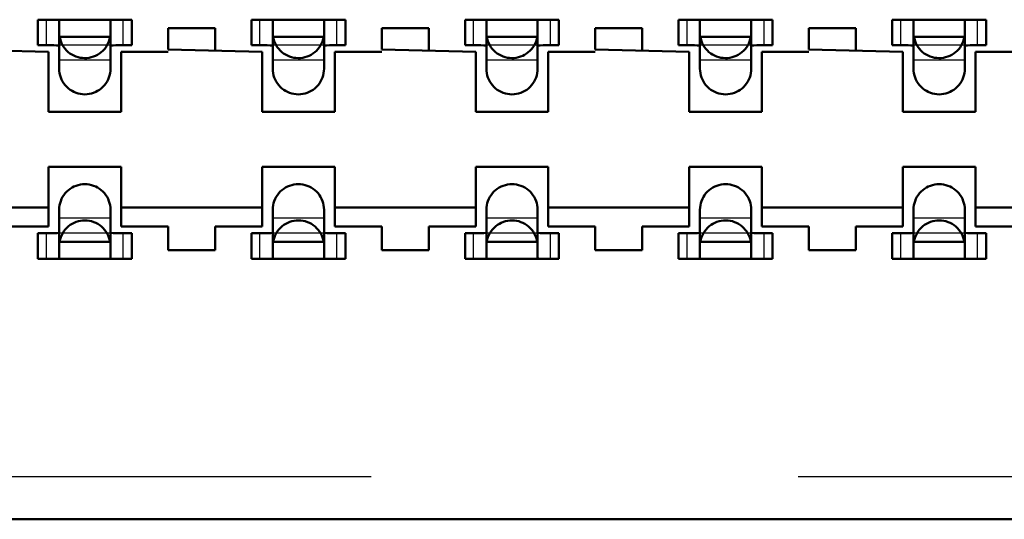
# Model space of a CAD drawing. Header units: inches. Extents: x -1.57 to 1.57, y -0.29 to 0.29.
# Tile 38 of 45: x 0.91 to 1.14, y -0.29 to -0.17. Entities that reach past the tile are written whole.
import ezdxf

# ---------------------------------------------------------------- set-up
doc = ezdxf.new("R2010")
doc.units = ezdxf.units.IN
doc.header["$MEASUREMENT"] = 0
doc.linetypes.add('Dashed', pattern=[2, 1, -1])
for name, color, linetype, lineweight in [('AM_0', 7, 'Continuous', 50), ('AM_4', 3, 'Continuous', 25), ('AM_9', 6, 'Dashed', 25)]:
    doc.layers.add(name, color=color, linetype=linetype, lineweight=lineweight)

# ---------------------------------------------------------------- blocks, each defined once
blk = doc.blocks.new('3_SEAM_50_03_5_L_10_1_A_K_TR_conn_0_in_SEAM_50_03_5_S_10_2_A_K_TR_4')
at = {"layer": 'AM_0', "ltscale": 0.006065}
for p, q in [((0.914, -0.178), (0.914, -0.172)), ((0.936, -0.172), (0.914, -0.172)), ((0.919, -0.18349), (0.919, -0.17215)), ((0.931, -0.17215), (0.931, -0.18349)), ((0.936, -0.178), (0.936, -0.172)), ((0.986, -0.172), (0.964, -0.172)), ((0.964, -0.178), (0.964, -0.172)), ((0.969, -0.18349), (0.969, -0.17215)), ((0.981, -0.17215), (0.981, -0.18349)), ((0.986, -0.178), (0.986, -0.172)), ((1.014, -0.178), (1.014, -0.172)), ((1.036, -0.172), (1.014, -0.172)), ((1.019, -0.18349), (1.019, -0.17215)), ((1.031, -0.17215), (1.031, -0.18349)), ((1.036, -0.178), (1.036, -0.172)), ((1.064, -0.178), (1.064, -0.172)), ((1.086, -0.172), (1.064, -0.172)), ((1.069, -0.18349), (1.069, -0.17215)), ((1.081, -0.17215), (1.081, -0.18349)), ((1.086, -0.178), (1.086, -0.172)), ((1.136, -0.172), (1.114, -0.172)), ((1.114, -0.178), (1.114, -0.172)), ((1.119, -0.18349), (1.119, -0.17215)), ((1.131, -0.17215), (1.131, -0.18349)), ((1.136, -0.178), (1.136, -0.172)), ((0.93092, -0.176), (0.91908, -0.176)), ((0.98092, -0.176), (0.96908, -0.176)), ((1.03092, -0.176), (1.01908, -0.176)), ((1.08092, -0.176), (1.06908, -0.176)), ((1.13092, -0.176), (1.11908, -0.176)), ((0.914, -0.178), (0.91772, -0.178)), ((0.93228, -0.178), (0.936, -0.178)), ((0.964, -0.178), (0.96772, -0.178)), ((0.98228, -0.178), (0.986, -0.178)), ((1.014, -0.178), (1.01772, -0.178)), ((1.03228, -0.178), (1.036, -0.178)), ((1.064, -0.178), (1.06772, -0.178)), ((1.08228, -0.178), (1.086, -0.178)), ((1.114, -0.178), (1.11772, -0.178)), ((1.13228, -0.178), (1.136, -0.178)), ((0.919, -0.22785), (0.919, -0.21651)), ((0.931, -0.21651), (0.931, -0.22785)), ((0.969, -0.22785), (0.969, -0.21651)), ((0.981, -0.21651), (0.981, -0.22785)), ((1.019, -0.22785), (1.019, -0.21651)), ((1.031, -0.21651), (1.031, -0.22785)), ((1.069, -0.22785), (1.069, -0.21651)), ((1.081, -0.21651), (1.081, -0.22785)), ((1.119, -0.22785), (1.119, -0.21651)), ((1.131, -0.21651), (1.131, -0.22785)), ((0.91772, -0.222), (0.914, -0.222)), ((0.914, -0.228), (0.914, -0.222)), ((0.936, -0.222), (0.93228, -0.222)), ((0.936, -0.228), (0.936, -0.222)), ((0.96772, -0.222), (0.964, -0.222)), ((0.964, -0.228), (0.964, -0.222)), ((0.986, -0.222), (0.98228, -0.222)), ((0.986, -0.228), (0.986, -0.222)), ((1.01772, -0.222), (1.014, -0.222)), ((1.014, -0.228), (1.014, -0.222)), ((1.036, -0.222), (1.03228, -0.222)), ((1.036, -0.228), (1.036, -0.222)), ((1.06772, -0.222), (1.064, -0.222)), ((1.064, -0.228), (1.064, -0.222)), ((1.086, -0.222), (1.08228, -0.222)), ((1.086, -0.228), (1.086, -0.222)), ((1.11772, -0.222), (1.114, -0.222)), ((1.114, -0.228), (1.114, -0.222)), ((1.136, -0.222), (1.13228, -0.222)), ((1.136, -0.228), (1.136, -0.222)), ((0.93092, -0.224), (0.91908, -0.224)), ((0.98092, -0.224), (0.96908, -0.224)), ((1.03092, -0.224), (1.01908, -0.224)), ((1.08092, -0.224), (1.06908, -0.224)), ((1.13092, -0.224), (1.11908, -0.224)), ((0.914, -0.228), (0.936, -0.228)), ((0.964, -0.228), (0.986, -0.228)), ((1.014, -0.228), (1.036, -0.228)), ((1.064, -0.228), (1.086, -0.228)), ((1.114, -0.228), (1.136, -0.228))]:
    blk.add_line(p, q, dxfattribs=at)
for points in [[(0.919, -0.17215), (0.91883, -0.17205), (0.91835, -0.17201), (0.91789, -0.172)], [(0.93211, -0.172), (0.93145, -0.17202), (0.93107, -0.17208), (0.931, -0.17215)], [(0.969, -0.17215), (0.96883, -0.17205), (0.96835, -0.17201), (0.96789, -0.172)], [(0.98211, -0.172), (0.98145, -0.17202), (0.98107, -0.17208), (0.981, -0.17215)], [(1.019, -0.17215), (1.01883, -0.17205), (1.01835, -0.17201), (1.01789, -0.172)], [(1.03211, -0.172), (1.03145, -0.17202), (1.03107, -0.17208), (1.031, -0.17215)], [(1.069, -0.17215), (1.06883, -0.17205), (1.06835, -0.17201), (1.06789, -0.172)], [(1.08211, -0.172), (1.08145, -0.17202), (1.08107, -0.17208), (1.081, -0.17215)], [(1.119, -0.17215), (1.11883, -0.17205), (1.11835, -0.17201), (1.11789, -0.172)], [(1.13211, -0.172), (1.13145, -0.17202), (1.13107, -0.17208), (1.131, -0.17215)], [(0.91908, -0.176), (0.91919, -0.17651), (0.91935, -0.17701), (0.91954, -0.1775), (0.91978, -0.17796), (0.92006, -0.17841), (0.92038, -0.17882), (0.92073, -0.17921), (0.92111, -0.17957), (0.92152, -0.17989), (0.92196, -0.18017), (0.92243, -0.18042), (0.92291, -0.18062), (0.92341, -0.18078), (0.92392, -0.1809), (0.92443, -0.18097), (0.92496, -0.181), (0.92548, -0.18098), (0.926, -0.18092), (0.92651, -0.18081), (0.92701, -0.18065), (0.9275, -0.18046), (0.92796, -0.18022), (0.92841, -0.17994), (0.92882, -0.17962), (0.92921, -0.17927), (0.92957, -0.17889), (0.92989, -0.17848), (0.93017, -0.17804), (0.93042, -0.17757), (0.93062, -0.17709), (0.93078, -0.17659), (0.9309, -0.17608), (0.93092, -0.176)], [(0.96908, -0.176), (0.96919, -0.17651), (0.96935, -0.17701), (0.96954, -0.1775), (0.96978, -0.17796), (0.97006, -0.17841), (0.97038, -0.17882), (0.97073, -0.17921), (0.97111, -0.17957), (0.97152, -0.17989), (0.97196, -0.18017), (0.97243, -0.18042), (0.97291, -0.18062), (0.97341, -0.18078), (0.97392, -0.1809), (0.97443, -0.18097), (0.97496, -0.181), (0.97548, -0.18098), (0.976, -0.18092), (0.97651, -0.18081), (0.97701, -0.18065), (0.9775, -0.18046), (0.97796, -0.18022), (0.97841, -0.17994), (0.97882, -0.17962), (0.97921, -0.17927), (0.97957, -0.17889), (0.97989, -0.17848), (0.98017, -0.17804), (0.98042, -0.17757), (0.98062, -0.17709), (0.98078, -0.17659), (0.9809, -0.17608), (0.98092, -0.176)], [(1.01908, -0.176), (1.01919, -0.17651), (1.01935, -0.17701), (1.01954, -0.1775), (1.01978, -0.17796), (1.02006, -0.17841), (1.02038, -0.17882), (1.02073, -0.17921), (1.02111, -0.17957), (1.02152, -0.17989), (1.02196, -0.18017), (1.02243, -0.18042), (1.02291, -0.18062), (1.02341, -0.18078), (1.02392, -0.1809), (1.02443, -0.18097), (1.02496, -0.181), (1.02548, -0.18098), (1.026, -0.18092), (1.02651, -0.18081), (1.02701, -0.18065), (1.0275, -0.18046), (1.02796, -0.18022), (1.02841, -0.17994), (1.02882, -0.17962), (1.02921, -0.17927), (1.02957, -0.17889), (1.02989, -0.17848), (1.03017, -0.17804), (1.03042, -0.17757), (1.03062, -0.17709), (1.03078, -0.17659), (1.0309, -0.17608), (1.03092, -0.176)], [(1.06908, -0.176), (1.06919, -0.17651), (1.06935, -0.17701), (1.06954, -0.1775), (1.06978, -0.17796), (1.07006, -0.17841), (1.07038, -0.17882), (1.07073, -0.17921), (1.07111, -0.17957), (1.07152, -0.17989), (1.07196, -0.18017), (1.07243, -0.18042), (1.07291, -0.18062), (1.07341, -0.18078), (1.07392, -0.1809), (1.07443, -0.18097), (1.07496, -0.181), (1.07548, -0.18098), (1.076, -0.18092), (1.07651, -0.18081), (1.07701, -0.18065), (1.0775, -0.18046), (1.07796, -0.18022), (1.07841, -0.17994), (1.07882, -0.17962), (1.07921, -0.17927), (1.07957, -0.17889), (1.07989, -0.17848), (1.08017, -0.17804), (1.08042, -0.17757), (1.08062, -0.17709), (1.08078, -0.17659), (1.0809, -0.17608), (1.08092, -0.176)], [(1.11908, -0.176), (1.11919, -0.17651), (1.11935, -0.17701), (1.11954, -0.1775), (1.11978, -0.17796), (1.12006, -0.17841), (1.12038, -0.17882), (1.12073, -0.17921), (1.12111, -0.17957), (1.12152, -0.17989), (1.12196, -0.18017), (1.12243, -0.18042), (1.12291, -0.18062), (1.12341, -0.18078), (1.12392, -0.1809), (1.12443, -0.18097), (1.12496, -0.181), (1.12548, -0.18098), (1.126, -0.18092), (1.12651, -0.18081), (1.12701, -0.18065), (1.1275, -0.18046), (1.12796, -0.18022), (1.12841, -0.17994), (1.12882, -0.17962), (1.12921, -0.17927), (1.12957, -0.17889), (1.12989, -0.17848), (1.13017, -0.17804), (1.13042, -0.17757), (1.13062, -0.17709), (1.13078, -0.17659), (1.1309, -0.17608), (1.13092, -0.176)], [(0.919, -0.17825), (0.91884, -0.17809), (0.91837, -0.17802), (0.91772, -0.178)], [(0.93228, -0.178), (0.93157, -0.17802), (0.93113, -0.17811), (0.931, -0.17825)], [(0.969, -0.17825), (0.96884, -0.17809), (0.96837, -0.17802), (0.96772, -0.178)], [(0.98228, -0.178), (0.98157, -0.17802), (0.98113, -0.17811), (0.981, -0.17825)], [(1.019, -0.17825), (1.01884, -0.17809), (1.01837, -0.17802), (1.01772, -0.178)], [(1.03228, -0.178), (1.03157, -0.17802), (1.03113, -0.17811), (1.031, -0.17825)], [(1.069, -0.17825), (1.06884, -0.17809), (1.06837, -0.17802), (1.06772, -0.178)], [(1.08228, -0.178), (1.08157, -0.17802), (1.08113, -0.17811), (1.081, -0.17825)], [(1.119, -0.17825), (1.11884, -0.17809), (1.11837, -0.17802), (1.11772, -0.178)], [(1.13228, -0.178), (1.13157, -0.17802), (1.13113, -0.17811), (1.131, -0.17825)], [(0.931, -0.18349), (0.93098, -0.18401), (0.93091, -0.18453), (0.9308, -0.18504), (0.93064, -0.18554), (0.93044, -0.18602), (0.9302, -0.18649), (0.92991, -0.18693), (0.9296, -0.18734), (0.92924, -0.18773), (0.92886, -0.18808), (0.92844, -0.1884), (0.928, -0.18868), (0.92754, -0.18892), (0.92705, -0.18912), (0.92655, -0.18928), (0.92604, -0.18939), (0.92552, -0.18946), (0.925, -0.18949), (0.92448, -0.18946), (0.92396, -0.18939), (0.92345, -0.18928), (0.92295, -0.18912), (0.92246, -0.18892), (0.922, -0.18868), (0.92156, -0.1884), (0.92114, -0.18808), (0.92076, -0.18773), (0.9204, -0.18734), (0.92009, -0.18693), (0.9198, -0.18649), (0.91956, -0.18602), (0.91936, -0.18554), (0.9192, -0.18504), (0.91909, -0.18453), (0.91902, -0.18401), (0.919, -0.18349)], [(0.981, -0.18349), (0.98098, -0.18401), (0.98091, -0.18453), (0.9808, -0.18504), (0.98064, -0.18554), (0.98044, -0.18602), (0.9802, -0.18649), (0.97991, -0.18693), (0.9796, -0.18734), (0.97924, -0.18773), (0.97886, -0.18808), (0.97844, -0.1884), (0.978, -0.18868), (0.97754, -0.18892), (0.97705, -0.18912), (0.97655, -0.18928), (0.97604, -0.18939), (0.97552, -0.18946), (0.975, -0.18949), (0.97448, -0.18946), (0.97396, -0.18939), (0.97345, -0.18928), (0.97295, -0.18912), (0.97246, -0.18892), (0.972, -0.18868), (0.97156, -0.1884), (0.97114, -0.18808), (0.97076, -0.18773), (0.9704, -0.18734), (0.97009, -0.18693), (0.9698, -0.18649), (0.96956, -0.18602), (0.96936, -0.18554), (0.9692, -0.18504), (0.96909, -0.18453), (0.96902, -0.18401), (0.969, -0.18349)], [(1.031, -0.18349), (1.03098, -0.18401), (1.03091, -0.18453), (1.0308, -0.18504), (1.03064, -0.18554), (1.03044, -0.18602), (1.0302, -0.18649), (1.02991, -0.18693), (1.0296, -0.18734), (1.02924, -0.18773), (1.02886, -0.18808), (1.02844, -0.1884), (1.028, -0.18868), (1.02754, -0.18892), (1.02705, -0.18912), (1.02655, -0.18928), (1.02604, -0.18939), (1.02552, -0.18946), (1.025, -0.18949), (1.02448, -0.18946), (1.02396, -0.18939), (1.02345, -0.18928), (1.02295, -0.18912), (1.02246, -0.18892), (1.022, -0.18868), (1.02156, -0.1884), (1.02114, -0.18808), (1.02076, -0.18773), (1.0204, -0.18734), (1.02009, -0.18693), (1.0198, -0.18649), (1.01956, -0.18602), (1.01936, -0.18554), (1.0192, -0.18504), (1.01909, -0.18453), (1.01902, -0.18401), (1.019, -0.18349)], [(1.081, -0.18349), (1.08098, -0.18401), (1.08091, -0.18453), (1.0808, -0.18504), (1.08064, -0.18554), (1.08044, -0.18602), (1.0802, -0.18649), (1.07991, -0.18693), (1.0796, -0.18734), (1.07924, -0.18773), (1.07886, -0.18808), (1.07844, -0.1884), (1.078, -0.18868), (1.07754, -0.18892), (1.07705, -0.18912), (1.07655, -0.18928), (1.07604, -0.18939), (1.07552, -0.18946), (1.075, -0.18949), (1.07448, -0.18946), (1.07396, -0.18939), (1.07345, -0.18928), (1.07295, -0.18912), (1.07246, -0.18892), (1.072, -0.18868), (1.07156, -0.1884), (1.07114, -0.18808), (1.07076, -0.18773), (1.0704, -0.18734), (1.07009, -0.18693), (1.0698, -0.18649), (1.06956, -0.18602), (1.06936, -0.18554), (1.0692, -0.18504), (1.06909, -0.18453), (1.06902, -0.18401), (1.069, -0.18349)], [(1.131, -0.18349), (1.13098, -0.18401), (1.13091, -0.18453), (1.1308, -0.18504), (1.13064, -0.18554), (1.13044, -0.18602), (1.1302, -0.18649), (1.12991, -0.18693), (1.1296, -0.18734), (1.12924, -0.18773), (1.12886, -0.18808), (1.12844, -0.1884), (1.128, -0.18868), (1.12754, -0.18892), (1.12705, -0.18912), (1.12655, -0.18928), (1.12604, -0.18939), (1.12552, -0.18946), (1.125, -0.18949), (1.12448, -0.18946), (1.12396, -0.18939), (1.12345, -0.18928), (1.12295, -0.18912), (1.12246, -0.18892), (1.122, -0.18868), (1.12156, -0.1884), (1.12114, -0.18808), (1.12076, -0.18773), (1.1204, -0.18734), (1.12009, -0.18693), (1.1198, -0.18649), (1.11956, -0.18602), (1.11936, -0.18554), (1.1192, -0.18504), (1.11909, -0.18453), (1.11902, -0.18401), (1.119, -0.18349)], [(0.919, -0.21651), (0.91902, -0.21599), (0.91909, -0.21547), (0.9192, -0.21496), (0.91936, -0.21446), (0.91956, -0.21398), (0.9198, -0.21351), (0.92009, -0.21307), (0.9204, -0.21266), (0.92076, -0.21227), (0.92114, -0.21192), (0.92156, -0.2116), (0.922, -0.21132), (0.92246, -0.21108), (0.92295, -0.21088), (0.92345, -0.21072), (0.92396, -0.21061), (0.92448, -0.21054), (0.925, -0.21051), (0.92552, -0.21054), (0.92604, -0.21061), (0.92655, -0.21072), (0.92705, -0.21088), (0.92754, -0.21108), (0.928, -0.21132), (0.92844, -0.2116), (0.92886, -0.21192), (0.92924, -0.21227), (0.9296, -0.21266), (0.92991, -0.21307), (0.9302, -0.21351), (0.93044, -0.21398), (0.93064, -0.21446), (0.9308, -0.21496), (0.93091, -0.21547), (0.93098, -0.21599), (0.931, -0.21651)], [(0.969, -0.21651), (0.96902, -0.21599), (0.96909, -0.21547), (0.9692, -0.21496), (0.96936, -0.21446), (0.96956, -0.21398), (0.9698, -0.21351), (0.97009, -0.21307), (0.9704, -0.21266), (0.97076, -0.21227), (0.97114, -0.21192), (0.97156, -0.2116), (0.972, -0.21132), (0.97246, -0.21108), (0.97295, -0.21088), (0.97345, -0.21072), (0.97396, -0.21061), (0.97448, -0.21054), (0.975, -0.21051), (0.97552, -0.21054), (0.97604, -0.21061), (0.97655, -0.21072), (0.97705, -0.21088), (0.97754, -0.21108), (0.978, -0.21132), (0.97844, -0.2116), (0.97886, -0.21192), (0.97924, -0.21227), (0.9796, -0.21266), (0.97991, -0.21307), (0.9802, -0.21351), (0.98044, -0.21398), (0.98064, -0.21446), (0.9808, -0.21496), (0.98091, -0.21547), (0.98098, -0.21599), (0.981, -0.21651)], [(1.019, -0.21651), (1.01902, -0.21599), (1.01909, -0.21547), (1.0192, -0.21496), (1.01936, -0.21446), (1.01956, -0.21398), (1.0198, -0.21351), (1.02009, -0.21307), (1.0204, -0.21266), (1.02076, -0.21227), (1.02114, -0.21192), (1.02156, -0.2116), (1.022, -0.21132), (1.02246, -0.21108), (1.02295, -0.21088), (1.02345, -0.21072), (1.02396, -0.21061), (1.02448, -0.21054), (1.025, -0.21051), (1.02552, -0.21054), (1.02604, -0.21061), (1.02655, -0.21072), (1.02705, -0.21088), (1.02754, -0.21108), (1.028, -0.21132), (1.02844, -0.2116), (1.02886, -0.21192), (1.02924, -0.21227), (1.0296, -0.21266), (1.02991, -0.21307), (1.0302, -0.21351), (1.03044, -0.21398), (1.03064, -0.21446), (1.0308, -0.21496), (1.03091, -0.21547), (1.03098, -0.21599), (1.031, -0.21651)], [(1.069, -0.21651), (1.06902, -0.21599), (1.06909, -0.21547), (1.0692, -0.21496), (1.06936, -0.21446), (1.06956, -0.21398), (1.0698, -0.21351), (1.07009, -0.21307), (1.0704, -0.21266), (1.07076, -0.21227), (1.07114, -0.21192), (1.07156, -0.2116), (1.072, -0.21132), (1.07246, -0.21108), (1.07295, -0.21088), (1.07345, -0.21072), (1.07396, -0.21061), (1.07448, -0.21054), (1.075, -0.21051), (1.07552, -0.21054), (1.07604, -0.21061), (1.07655, -0.21072), (1.07705, -0.21088), (1.07754, -0.21108), (1.078, -0.21132), (1.07844, -0.2116), (1.07886, -0.21192), (1.07924, -0.21227), (1.0796, -0.21266), (1.07991, -0.21307), (1.0802, -0.21351), (1.08044, -0.21398), (1.08064, -0.21446), (1.0808, -0.21496), (1.08091, -0.21547), (1.08098, -0.21599), (1.081, -0.21651)], [(1.119, -0.21651), (1.11902, -0.21599), (1.11909, -0.21547), (1.1192, -0.21496), (1.11936, -0.21446), (1.11956, -0.21398), (1.1198, -0.21351), (1.12009, -0.21307), (1.1204, -0.21266), (1.12076, -0.21227), (1.12114, -0.21192), (1.12156, -0.2116), (1.122, -0.21132), (1.12246, -0.21108), (1.12295, -0.21088), (1.12345, -0.21072), (1.12396, -0.21061), (1.12448, -0.21054), (1.125, -0.21051), (1.12552, -0.21054), (1.12604, -0.21061), (1.12655, -0.21072), (1.12705, -0.21088), (1.12754, -0.21108), (1.128, -0.21132), (1.12844, -0.2116), (1.12886, -0.21192), (1.12924, -0.21227), (1.1296, -0.21266), (1.12991, -0.21307), (1.1302, -0.21351), (1.13044, -0.21398), (1.13064, -0.21446), (1.1308, -0.21496), (1.13091, -0.21547), (1.13098, -0.21599), (1.131, -0.21651)], [(0.93092, -0.224), (0.93081, -0.22349), (0.93065, -0.22299), (0.93046, -0.2225), (0.93022, -0.22204), (0.92994, -0.22159), (0.92962, -0.22118), (0.92927, -0.22079), (0.92889, -0.22043), (0.92848, -0.22011), (0.92804, -0.21983), (0.92757, -0.21958), (0.92709, -0.21938), (0.92659, -0.21922), (0.92608, -0.2191), (0.92557, -0.21903), (0.92504, -0.219), (0.92452, -0.21902), (0.924, -0.21908), (0.92349, -0.21919), (0.92299, -0.21935), (0.9225, -0.21954), (0.92204, -0.21978), (0.92159, -0.22006), (0.92118, -0.22038), (0.92079, -0.22073), (0.92043, -0.22111), (0.92011, -0.22152), (0.91983, -0.22196), (0.91958, -0.22243), (0.91938, -0.22291), (0.91922, -0.22341), (0.9191, -0.22392), (0.91908, -0.224)], [(0.98092, -0.224), (0.98081, -0.22349), (0.98065, -0.22299), (0.98046, -0.2225), (0.98022, -0.22204), (0.97994, -0.22159), (0.97962, -0.22118), (0.97927, -0.22079), (0.97889, -0.22043), (0.97848, -0.22011), (0.97804, -0.21983), (0.97757, -0.21958), (0.97709, -0.21938), (0.97659, -0.21922), (0.97608, -0.2191), (0.97557, -0.21903), (0.97504, -0.219), (0.97452, -0.21902), (0.974, -0.21908), (0.97349, -0.21919), (0.97299, -0.21935), (0.9725, -0.21954), (0.97204, -0.21978), (0.97159, -0.22006), (0.97118, -0.22038), (0.97079, -0.22073), (0.97043, -0.22111), (0.97011, -0.22152), (0.96983, -0.22196), (0.96958, -0.22243), (0.96938, -0.22291), (0.96922, -0.22341), (0.9691, -0.22392), (0.96908, -0.224)], [(1.03092, -0.224), (1.03081, -0.22349), (1.03065, -0.22299), (1.03046, -0.2225), (1.03022, -0.22204), (1.02994, -0.22159), (1.02962, -0.22118), (1.02927, -0.22079), (1.02889, -0.22043), (1.02848, -0.22011), (1.02804, -0.21983), (1.02757, -0.21958), (1.02709, -0.21938), (1.02659, -0.21922), (1.02608, -0.2191), (1.02557, -0.21903), (1.02504, -0.219), (1.02452, -0.21902), (1.024, -0.21908), (1.02349, -0.21919), (1.02299, -0.21935), (1.0225, -0.21954), (1.02204, -0.21978), (1.02159, -0.22006), (1.02118, -0.22038), (1.02079, -0.22073), (1.02043, -0.22111), (1.02011, -0.22152), (1.01983, -0.22196), (1.01958, -0.22243), (1.01938, -0.22291), (1.01922, -0.22341), (1.0191, -0.22392), (1.01908, -0.224)], [(1.08092, -0.224), (1.08081, -0.22349), (1.08065, -0.22299), (1.08046, -0.2225), (1.08022, -0.22204), (1.07994, -0.22159), (1.07962, -0.22118), (1.07927, -0.22079), (1.07889, -0.22043), (1.07848, -0.22011), (1.07804, -0.21983), (1.07757, -0.21958), (1.07709, -0.21938), (1.07659, -0.21922), (1.07608, -0.2191), (1.07557, -0.21903), (1.07504, -0.219), (1.07452, -0.21902), (1.074, -0.21908), (1.07349, -0.21919), (1.07299, -0.21935), (1.0725, -0.21954), (1.07204, -0.21978), (1.07159, -0.22006), (1.07118, -0.22038), (1.07079, -0.22073), (1.07043, -0.22111), (1.07011, -0.22152), (1.06983, -0.22196), (1.06958, -0.22243), (1.06938, -0.22291), (1.06922, -0.22341), (1.0691, -0.22392), (1.06908, -0.224)], [(1.13092, -0.224), (1.13081, -0.22349), (1.13065, -0.22299), (1.13046, -0.2225), (1.13022, -0.22204), (1.12994, -0.22159), (1.12962, -0.22118), (1.12927, -0.22079), (1.12889, -0.22043), (1.12848, -0.22011), (1.12804, -0.21983), (1.12757, -0.21958), (1.12709, -0.21938), (1.12659, -0.21922), (1.12608, -0.2191), (1.12557, -0.21903), (1.12504, -0.219), (1.12452, -0.21902), (1.124, -0.21908), (1.12349, -0.21919), (1.12299, -0.21935), (1.1225, -0.21954), (1.12204, -0.21978), (1.12159, -0.22006), (1.12118, -0.22038), (1.12079, -0.22073), (1.12043, -0.22111), (1.12011, -0.22152), (1.11983, -0.22196), (1.11958, -0.22243), (1.11938, -0.22291), (1.11922, -0.22341), (1.1191, -0.22392), (1.11908, -0.224)], [(0.91772, -0.222), (0.91843, -0.22198), (0.91887, -0.22189), (0.919, -0.22175)], [(0.931, -0.22175), (0.93116, -0.22191), (0.93163, -0.22198), (0.93228, -0.222)], [(0.96772, -0.222), (0.96843, -0.22198), (0.96887, -0.22189), (0.969, -0.22175)], [(0.981, -0.22175), (0.98116, -0.22191), (0.98163, -0.22198), (0.98228, -0.222)], [(1.01772, -0.222), (1.01843, -0.22198), (1.01887, -0.22189), (1.019, -0.22175)], [(1.031, -0.22175), (1.03116, -0.22191), (1.03163, -0.22198), (1.03228, -0.222)], [(1.06772, -0.222), (1.06843, -0.22198), (1.06887, -0.22189), (1.069, -0.22175)], [(1.081, -0.22175), (1.08116, -0.22191), (1.08163, -0.22198), (1.08228, -0.222)], [(1.11772, -0.222), (1.11843, -0.22198), (1.11887, -0.22189), (1.119, -0.22175)], [(1.131, -0.22175), (1.13116, -0.22191), (1.13163, -0.22198), (1.13228, -0.222)], [(0.91789, -0.228), (0.91855, -0.22798), (0.91893, -0.22792), (0.919, -0.22785)], [(0.931, -0.22785), (0.93117, -0.22795), (0.93165, -0.22799), (0.93211, -0.228)], [(0.96789, -0.228), (0.96855, -0.22798), (0.96893, -0.22792), (0.969, -0.22785)], [(0.981, -0.22785), (0.98117, -0.22795), (0.98165, -0.22799), (0.98211, -0.228)], [(1.01789, -0.228), (1.01855, -0.22798), (1.01893, -0.22792), (1.019, -0.22785)], [(1.031, -0.22785), (1.03117, -0.22795), (1.03165, -0.22799), (1.03211, -0.228)], [(1.06789, -0.228), (1.06855, -0.22798), (1.06893, -0.22792), (1.069, -0.22785)], [(1.081, -0.22785), (1.08117, -0.22795), (1.08165, -0.22799), (1.08211, -0.228)], [(1.11789, -0.228), (1.11855, -0.22798), (1.11893, -0.22792), (1.119, -0.22785)], [(1.131, -0.22785), (1.13117, -0.22795), (1.13165, -0.22799), (1.13211, -0.228)]]:
    blk.add_lwpolyline(points, dxfattribs=at)
at = {"layer": 'AM_4', "ltscale": 0.006065}
for p, q in [((0.916, -0.178), (0.916, -0.172)), ((0.934, -0.178), (0.934, -0.172)), ((0.966, -0.178), (0.966, -0.172)), ((0.984, -0.178), (0.984, -0.172)), ((1.016, -0.178), (1.016, -0.172)), ((1.034, -0.178), (1.034, -0.172)), ((1.066, -0.178), (1.066, -0.172)), ((1.084, -0.178), (1.084, -0.172)), ((1.116, -0.178), (1.116, -0.172)), ((1.134, -0.178), (1.134, -0.172)), ((0.916, -0.228), (0.916, -0.222)), ((0.934, -0.228), (0.934, -0.222)), ((0.966, -0.228), (0.966, -0.222)), ((0.984, -0.228), (0.984, -0.222)), ((1.016, -0.228), (1.016, -0.222)), ((1.034, -0.228), (1.034, -0.222)), ((1.066, -0.228), (1.066, -0.222)), ((1.084, -0.228), (1.084, -0.222)), ((1.116, -0.228), (1.116, -0.222)), ((1.134, -0.228), (1.134, -0.222))]:
    blk.add_line(p, q, dxfattribs=at)
at = {"layer": 'AM_9', "ltscale": 0.006065}
for p, q in [((0.93228, -0.178), (0.91772, -0.178)), ((0.98228, -0.178), (0.96772, -0.178)), ((1.03228, -0.178), (1.01772, -0.178)), ((1.08228, -0.178), (1.06772, -0.178)), ((1.13228, -0.178), (1.11772, -0.178)), ((0.931, -0.18151), (0.919, -0.18151)), ((0.981, -0.18151), (0.969, -0.18151)), ((1.031, -0.18151), (1.019, -0.18151)), ((1.081, -0.18151), (1.069, -0.18151)), ((1.131, -0.18151), (1.119, -0.18151)), ((0.931, -0.21849), (0.919, -0.21849)), ((0.981, -0.21849), (0.969, -0.21849)), ((1.031, -0.21849), (1.019, -0.21849)), ((1.081, -0.21849), (1.069, -0.21849)), ((1.131, -0.21849), (1.119, -0.21849)), ((0.93228, -0.222), (0.91772, -0.222)), ((0.98228, -0.222), (0.96772, -0.222)), ((1.03228, -0.222), (1.01772, -0.222)), ((1.08228, -0.222), (1.06772, -0.222)), ((1.13228, -0.222), (1.11772, -0.222)), ((-1.308, -0.279), (1.308, -0.279))]:
    blk.add_line(p, q, dxfattribs=at)
blk = doc.blocks.new('4_SEAM_50_03_5_L_10_1_A_K_TR_body_0_in_SEAM_50_03_5_S_10_2_A_K_TR_4')
at = {"layer": 'AM_0', "ltscale": 0.006206}
for p, q in [((0.9445, -0.179), (0.9445, -0.174)), ((0.9445, -0.174), (0.9555, -0.174)), ((0.9555, -0.174), (0.9555, -0.179)), ((0.9945, -0.179), (0.9945, -0.174)), ((0.9945, -0.174), (1.0055, -0.174)), ((1.0055, -0.174), (1.0055, -0.179)), ((1.0445, -0.179), (1.0445, -0.174)), ((1.0445, -0.174), (1.0555, -0.174)), ((1.0555, -0.174), (1.0555, -0.179)), ((1.0945, -0.179), (1.0945, -0.174)), ((1.0945, -0.174), (1.1055, -0.174)), ((1.1055, -0.174), (1.1055, -0.179)), ((0.8945, -0.179), (0.9165, -0.17955)), ((0.9165, -0.17955), (0.9165, -0.19355)), ((0.9335, -0.17955), (0.9445, -0.17955)), ((0.9335, -0.19355), (0.9335, -0.17955)), ((0.9445, -0.179), (0.9665, -0.17955)), ((0.9665, -0.17955), (0.9665, -0.19355)), ((0.9835, -0.17955), (0.9945, -0.17955)), ((0.9835, -0.19355), (0.9835, -0.17955)), ((0.9945, -0.179), (1.0165, -0.17955)), ((1.0165, -0.17955), (1.0165, -0.19355)), ((1.0335, -0.19355), (1.0335, -0.17955)), ((1.0335, -0.17955), (1.0445, -0.17955)), ((1.0445, -0.179), (1.0665, -0.17955)), ((1.0665, -0.17955), (1.0665, -0.19355)), ((1.0835, -0.17955), (1.0945, -0.17955)), ((1.0835, -0.19355), (1.0835, -0.17955)), ((1.0945, -0.179), (1.1165, -0.17955)), ((1.1165, -0.17955), (1.1165, -0.19355)), ((1.1335, -0.17955), (1.1445, -0.17955)), ((1.1335, -0.19355), (1.1335, -0.17955)), ((0.9165, -0.19355), (0.9335, -0.19355)), ((0.9665, -0.19355), (0.9835, -0.19355)), ((1.0165, -0.19355), (1.0335, -0.19355)), ((1.0665, -0.19355), (1.0835, -0.19355)), ((1.1165, -0.19355), (1.1335, -0.19355)), ((0.9165, -0.20645), (0.9335, -0.20645)), ((0.9165, -0.20645), (0.9165, -0.22045)), ((0.9335, -0.20645), (0.9335, -0.22045)), ((0.9665, -0.20645), (0.9665, -0.22045)), ((0.9665, -0.20645), (0.9835, -0.20645)), ((0.9835, -0.20645), (0.9835, -0.22045)), ((1.0165, -0.22045), (1.0165, -0.20645)), ((1.0165, -0.20645), (1.0335, -0.20645)), ((1.0335, -0.20645), (1.0335, -0.22045)), ((1.0665, -0.22045), (1.0665, -0.20645)), ((1.0665, -0.20645), (1.0835, -0.20645)), ((1.0835, -0.20645), (1.0835, -0.22045)), ((1.1165, -0.22045), (1.1165, -0.20645)), ((1.1165, -0.20645), (1.1335, -0.20645)), ((1.1335, -0.20645), (1.1335, -0.22045)), ((0.8835, -0.216), (0.9165, -0.216)), ((0.9335, -0.216), (0.9665, -0.216)), ((0.9835, -0.216), (1.0165, -0.216)), ((1.0335, -0.216), (1.0665, -0.216)), ((1.0835, -0.216), (1.1165, -0.216)), ((1.1335, -0.216), (1.1665, -0.216)), ((0.9055, -0.22045), (0.9165, -0.22045)), ((0.9335, -0.22045), (0.9445, -0.22045)), ((0.9445, -0.22045), (0.9445, -0.226)), ((0.9555, -0.22045), (0.9665, -0.22045)), ((0.9555, -0.226), (0.9555, -0.22045)), ((0.9835, -0.22045), (0.9945, -0.22045)), ((0.9945, -0.22045), (0.9945, -0.226)), ((1.0055, -0.22045), (1.0165, -0.22045)), ((1.0055, -0.226), (1.0055, -0.22045)), ((1.0335, -0.22045), (1.0445, -0.22045)), ((1.0445, -0.22045), (1.0445, -0.226)), ((1.0555, -0.22045), (1.0665, -0.22045)), ((1.0555, -0.226), (1.0555, -0.22045)), ((1.0835, -0.22045), (1.0945, -0.22045)), ((1.0945, -0.22045), (1.0945, -0.226)), ((1.1055, -0.22045), (1.1165, -0.22045)), ((1.1055, -0.226), (1.1055, -0.22045)), ((1.1335, -0.22045), (1.1445, -0.22045)), ((0.9445, -0.226), (0.9555, -0.226)), ((0.9945, -0.226), (1.0055, -0.226)), ((1.0445, -0.226), (1.0555, -0.226)), ((1.0945, -0.226), (1.1055, -0.226)), ((-1.318, -0.289), (1.318, -0.289))]:
    blk.add_line(p, q, dxfattribs=at)

msp = doc.modelspace()

# ---------------------------------------------------------------- block references
for name in ['4_SEAM_50_03_5_L_10_1_A_K_TR_body_0_in_SEAM_50_03_5_S_10_2_A_K_TR_4', '3_SEAM_50_03_5_L_10_1_A_K_TR_conn_0_in_SEAM_50_03_5_S_10_2_A_K_TR_4']:
    msp.add_blockref(name, (0, 0))

doc.saveas('drawing.dxf')
